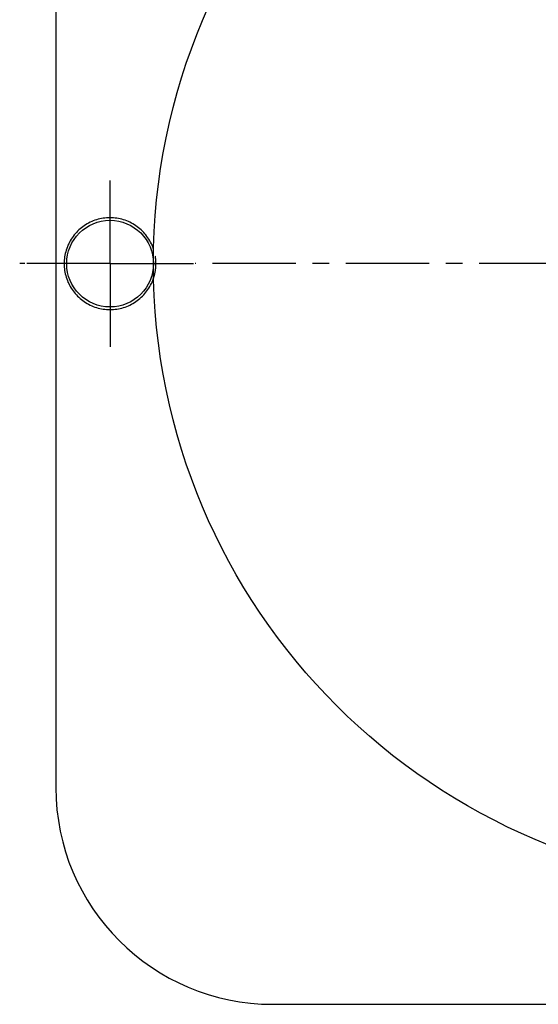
# Model space of a CAD drawing. Header units: millimetres. Extents: x 171 to 381, y 128 to 354.
# Tile 1 of 41: x 171 to 243, y 133 to 269. Entities that reach past the tile are written whole.
import ezdxf

# ---------------------------------------------------------------- set-up
doc = ezdxf.new("R2010")
doc.units = ezdxf.units.MM
doc.header["$LTSCALE"] = 30.734
doc.linetypes.add('CENTER', pattern=[0.6, 0.375, -0.075, 0.075, -0.075])
doc.linetypes.add('HIDDEN', pattern=[0.2, 0.1, -0.1])
doc.layers.get('0').update_dxf_attribs({"linetype": 'CONTINUOUS'})
doc.layers.add('DEFAULT_1', color=7, linetype='CENTER')
doc.layers.add('DEFAULT_2', color=8, linetype='HIDDEN')

msp = doc.modelspace()

# ---------------------------------------------------------------- linework, layer by layer
at = {"color": 7, "linetype": 'CONTINUOUS'}
for p, q in [((176.07, 308.19), (176.07, 163.19)), ((206.07, 133.19), (346.07, 133.19))]:
    msp.add_line(p, q, dxfattribs=at)
for centre, radius in [((276.07, 235.69), 86.5), ((183.57, 235.69), 6)]:
    msp.add_circle(centre, radius, dxfattribs=at)
msp.add_arc((206.07, 163.19), 30, 180, 270, dxfattribs=at)
for points, knots in [([(183.57, 242.04), (183.25, 242.04), (182.62, 242), (181.69, 241.79), (180.81, 241.44), (179.98, 240.96), (179.24, 240.37), (178.59, 239.67), (178.05, 238.88), (177.64, 238.02), (177.36, 237.11), (177.21, 236.17), (177.21, 235.21), (177.36, 234.27), (177.64, 233.36), (178.05, 232.5), (178.59, 231.71), (179.24, 231.01), (179.98, 230.42), (180.81, 229.94), (181.69, 229.59), (182.62, 229.38), (183.25, 229.34), (183.57, 229.34)], [0, 0, 0, 0, 0.047485, 0.095075, 0.142644, 0.190291, 0.237876, 0.285578, 0.333169, 0.380895, 0.428475, 0.476216, 0.523784, 0.571506, 0.619079, 0.666813, 0.714399, 0.76211, 0.80969, 0.857345, 0.904909, 0.952506, 1, 1, 1, 1]), ([(189.6, 237.68), (189.56, 237.79), (189.42, 238.2), (189.09, 238.88), (188.55, 239.67), (187.9, 240.37), (187.16, 240.96), (186.33, 241.44), (185.45, 241.79), (184.52, 242), (183.88, 242.04), (183.57, 242.04)], [0, 0, 0, 0, 0.044833, 0.164525, 0.283848, 0.403484, 0.522792, 0.64229, 0.761557, 0.880907, 1, 1, 1, 1]), ([(183.57, 229.34), (183.88, 229.34), (184.52, 229.38), (185.45, 229.59), (186.33, 229.94), (187.16, 230.42), (187.9, 231.01), (188.55, 231.71), (189.09, 232.5), (189.42, 233.18), (189.56, 233.59), (189.6, 233.7)], [0, 0, 0, 0, 0.119069, 0.238401, 0.357681, 0.477156, 0.596478, 0.716092, 0.835426, 0.955101, 1, 1, 1, 1])]:
    msp.add_open_spline(points, degree=3, knots=knots, dxfattribs=at)
at = {"layer": 'DEFAULT_1', "color": 2, "linetype": 'CENTER'}
for p, q in [((183.57, 235.69), (183.57, 247.46)), ((171.8, 235.69), (171.07, 235.69)), ((183.57, 235.69), (171.8, 235.69)), ((183.57, 235.69), (183.57, 223.92)), ((183.57, 235.69), (195.34, 235.69)), ((356.8, 235.69), (195.34, 235.69))]:
    msp.add_line(p, q, dxfattribs=at)
at = {"layer": 'DEFAULT_2', "color": 8, "linetype": 'HIDDEN'}
msp.add_open_spline([(189.6, 233.7), (189.66, 233.89), (189.8, 234.39), (189.92, 235.21), (189.92, 236.17), (189.8, 236.99), (189.66, 237.49), (189.6, 237.68)], degree=3, knots=[0, 0, 0, 0, 0.146615, 0.382514, 0.617539, 0.853292, 1, 1, 1, 1], dxfattribs=at)

doc.saveas('drawing.dxf')
